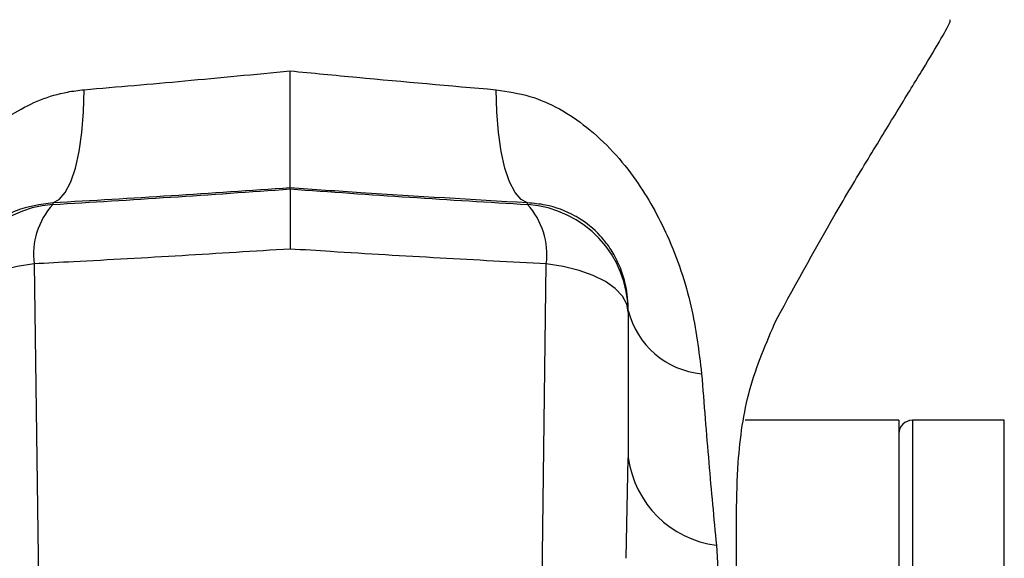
# Model space of a CAD drawing. Extents: x 0 to 8410, y 0 to 5940.
# Tile 153 of 212: x 7398 to 7434, y 3194 to 3214. Entities that reach past the tile are written whole.
import ezdxf

# ---------------------------------------------------------------- set-up
doc = ezdxf.new("R2010")
doc.units = 0
doc.header["$LTSCALE"] = 10
doc.layers.get('0').update_dxf_attribs({"linetype": 'CONTINUOUS'})
doc.styles.add('SLDTEXTSTYLE0', font='TXT', dxfattribs={"width": 0.605})
doc.dimstyles.new('SLDDIMSTYLE1', dxfattribs={"dimtxt": 50, "dimasz": 50, "dimexe": 0, "dimexo": 0.0625, "dimgap": 12.5, "dimtad": 1, "dimdec": 1, "dimrnd": 1e-09, "dimzin": 12, "dimtxsty": 'SLDTEXTSTYLE0', "dimsah": 1, "dimcen": 0.09, "dimazin": 3, "dimtfac": 1, "dimtofl": 0, "dimtmove": 0, "dimatfit": 3, "dimtolj": 1, "dimtzin": 12})

# ---------------------------------------------------------------- blocks, each defined once
blk = doc.blocks.new('_D_7')
at = {"color": 7, "linetype": 'CONTINUOUS'}
for p, q in [((7266.776, 4418.503), (7266.776, 2774.609)), ((7032.776, 2981.172), (7032.776, 2774.609)), ((7032.776, 2789.609), (7266.776, 2789.609)), ((7266.776, 2789.609), (7764.678, 2789.609))]:
    blk.add_line(p, q, dxfattribs=at)
for points in [[(7032.776, 2789.609), (7082.776, 2782.109), (7082.776, 2797.109)], [(7266.776, 2789.609), (7216.776, 2797.109), (7216.776, 2782.109)]]:
    blk.add_solid(points, dxfattribs=at)
at = {"color": 7, "linetype": 'CONTINUOUS', "char_height": 50, "attachment_point": 1, "style": 'SLDTEXTSTYLE0'}
for s, insert in [('234', (7493.706, 2930.799)), ('(3x M10)', (7493.706, 2854.063))]:
    blk.add_mtext(s, dxfattribs=dict(at, insert=insert))

msp = doc.modelspace()

# ---------------------------------------------------------------- linework, layer by layer
at = {"color": 7, "linetype": 'CONTINUOUS'}
for p, q in [((7407.776, 3207.891), (7407.776, 3207.928)), ((7420.276, 3203.331), (7420.276, 3197.946)), ((7430.276, 3199.339), (7424.59, 3199.339)), ((7430.276, 3199.339), (7430.276, 3093.339)), ((7434.176, 3199.339), (7430.776, 3199.339))]:
    msp.add_line(p, q, dxfattribs=at)
at = {"color": 8, "linetype": 'CONTINUOUS'}
for p, q in [((7398.997, 3207.375), (7398.997, 3207.317)), ((7416.555, 3207.317), (7416.555, 3207.375)), ((7398.307, 3205.122), (7398.48, 3192.381)), ((7417.072, 3192.381), (7417.245, 3205.122)), ((7430.776, 3199.339), (7430.776, 3093.339)), ((7434.176, 3175.496), (7434.176, 3199.339)), ((7420.2, 3194.236), (7420.276, 3197.946)), ((7423.53, 3194.716), (7423.755, 3190.915))]:
    msp.add_line(p, q, dxfattribs=at)
at = {"color": 8, "linetype": 'CONTINUOUS', "flags": 128}
for points in [[(7398.997, 3207.375), (7399.238, 3207.499), (7399.462, 3207.761), (7399.664, 3208.152), (7399.836, 3208.662), (7399.975, 3209.277), (7400.077, 3209.978), (7400.138, 3210.747), (7400.157, 3211.561)], [(7416.555, 3207.375), (7416.314, 3207.499), (7416.09, 3207.761), (7415.888, 3208.152), (7415.716, 3208.662), (7415.577, 3209.277), (7415.475, 3209.978), (7415.414, 3210.747), (7415.395, 3211.561)], [(7398.307, 3205.122), (7397.68, 3205.024), (7397.097, 3204.879), (7396.573, 3204.692), (7396.124, 3204.467), (7395.761, 3204.212), (7395.494, 3203.932), (7395.331, 3203.636), (7395.276, 3203.331)], [(7420.276, 3203.331), (7420.221, 3203.636), (7420.058, 3203.932), (7419.792, 3204.212), (7419.428, 3204.467), (7418.979, 3204.692), (7418.455, 3204.879), (7417.872, 3205.024), (7417.245, 3205.122)]]:
    msp.add_lwpolyline(points, dxfattribs=at)
at = {"color": 8, "linetype": 'CONTINUOUS'}
for centre, radius, start, end in [((7399.273, 3203.329), 3.997, 93.965, 179.9741), ((7401.062, 3205.462), 2.775, 138.0656, 187.0358), ((7414.49, 3205.462), 2.775, 352.9642, 41.9344), ((7416.279, 3203.329), 3.997, 0.0259, 86.035), ((7423.267, 3204.125), 3.078, 193.6947, 264.7448), ((7424.026, 3198.47), 3.787, 187.9507, 262.4607)]:
    msp.add_arc(centre, radius, start, end, dxfattribs=at)
at = {"color": 7, "linetype": 'CONTINUOUS'}
msp.add_arc((7430.776, 3198.839), 0.5, 90, 180, dxfattribs=at)
at = {"color": 8, "linetype": 'CONTINUOUS'}
for centre, major_axis, start_param, end_param in [((7406.314, 3209.172), (30.372, 2.126), 4.465912, 4.757373), ((7409.238, 3209.172), (30.372, -2.126), 4.667405, 4.958866)]:
    msp.add_ellipse(centre, major_axis=major_axis, ratio=0.045356, start_param=start_param, end_param=end_param, dxfattribs=at)
at = {"color": 7, "linetype": 'CONTINUOUS'}
for points, knots in [([(7425.74, 3203.039), (7426.52, 3204.462), (7427.693, 3206.602), (7429.226, 3209.145), (7430.287, 3210.884), (7431.209, 3212.385), (7431.872, 3213.495), (7432.218, 3214.121), (7432.174, 3214.133), (7432.159, 3214.137)], [0, 0, 0, 0, 0.2637505, 0.3967764, 0.5305975, 0.664644, 0.8012591, 0.9356274, 1, 1, 1, 1]), ([(7407.776, 3207.928), (7407.776, 3208.009), (7407.776, 3208.171), (7407.776, 3209.099), (7407.776, 3210.462), (7407.776, 3211.621), (7407.776, 3212.246), (7407.776, 3212.257)], [0, 0, 0, 0, 0.242161, 0.484307, 0.726775, 0.995043, 1, 1, 1, 1]), ([(7407.776, 3207.891), (7407.776, 3207.826), (7407.776, 3207.696), (7407.776, 3206.951), (7407.776, 3206.198), (7407.776, 3205.742), (7407.776, 3205.68), (7407.776, 3205.67)], [0, 0, 0, 0, 0.316917, 0.633823, 0.951336, 0.992111, 1, 1, 1, 1]), ([(7398.997, 3207.375), (7398.539, 3207.314), (7397.803, 3207.215), (7396.99, 3206.761), (7396.46, 3206.331), (7396.107, 3205.935), (7395.797, 3205.471), (7395.584, 3205.035), (7395.368, 3204.395), (7395.286, 3203.862), (7395.278, 3203.507), (7395.276, 3203.396)], [0, 0, 0, 0, 0.235253, 0.377733, 0.460401, 0.550743, 0.602173, 0.689722, 0.75326, 0.923128, 1, 1, 1, 1]), ([(7424.276, 3195.904), (7424.288, 3196.527), (7424.316, 3198.038), (7424.661, 3200.546), (7425.378, 3202.202), (7425.74, 3203.039)], [0, 0, 0, 0, 0.2572696, 0.6246039, 1, 1, 1, 1]), ([(7424.276, 3190.927), (7424.276, 3191.014), (7424.276, 3192.521), (7424.276, 3194.263), (7424.276, 3195.904)], [0, 0, 0, 0, 0.057586, 1, 1, 1, 1])]:
    msp.add_open_spline(points, degree=3, knots=knots, dxfattribs=at)
at = {"color": 8, "linetype": 'CONTINUOUS'}
for points, knots in [([(7400.157, 3211.561), (7401.391, 3211.667), (7403.89, 3211.881), (7406.47, 3212.131), (7407.776, 3212.257)], [0, 0, 0, 0, 0.493945, 1, 1, 1, 1]), ([(7407.776, 3212.257), (7408.601, 3212.177), (7411.177, 3211.925), (7413.688, 3211.709), (7415.395, 3211.561)], [0, 0, 0, 0, 0.320375, 1, 1, 1, 1]), ([(7392.567, 3201.06), (7392.594, 3201.344), (7392.687, 3202.345), (7393.064, 3204.204), (7393.93, 3206.548), (7395.093, 3208.458), (7396.341, 3209.829), (7397.722, 3210.876), (7399.059, 3211.43), (7399.952, 3211.537), (7400.157, 3211.561)], [0, 0, 0, 0, 0.0674151, 0.2372897, 0.4187265, 0.5873985, 0.6942079, 0.8051622, 0.9553054, 1, 1, 1, 1]), ([(7415.395, 3211.561), (7415.814, 3211.496), (7417.015, 3211.309), (7418.87, 3210.23), (7420.564, 3208.373), (7421.846, 3206.05), (7422.687, 3203.548), (7422.886, 3201.887), (7422.985, 3201.06)], [0, 0, 0, 0, 0.091729, 0.262744, 0.449801, 0.612403, 0.806951, 1, 1, 1, 1]), ([(7407.776, 3207.928), (7406.305, 3207.828), (7403.329, 3207.625), (7400.452, 3207.459), (7398.997, 3207.375)], [0, 0, 0, 0, 0.49436, 1, 1, 1, 1]), ([(7416.555, 3207.375), (7414.513, 3207.495), (7411.62, 3207.664), (7408.649, 3207.868), (7407.776, 3207.928)], [0, 0, 0, 0, 0.706063, 1, 1, 1, 1]), ([(7420.276, 3203.396), (7420.263, 3203.703), (7420.244, 3204.161), (7420.026, 3204.893), (7419.784, 3205.422), (7419.517, 3205.837), (7419.078, 3206.357), (7418.679, 3206.674), (7418.011, 3207.065), (7417.387, 3207.302), (7416.776, 3207.356), (7416.555, 3207.375)], [0, 0, 0, 0, 0.2056143, 0.3065996, 0.3729387, 0.4561497, 0.5061725, 0.6611805, 0.6885522, 0.8871094, 1, 1, 1, 1]), ([(7407.776, 3205.67), (7406.442, 3205.586), (7403.754, 3205.418), (7400.592, 3205.241), (7398.792, 3205.147), (7398.307, 3205.122)], [0, 0, 0, 0, 0.418805, 0.843569, 1, 1, 1, 1]), ([(7417.245, 3205.122), (7415.94, 3205.191), (7413.313, 3205.33), (7410.123, 3205.521), (7408.274, 3205.638), (7407.776, 3205.67)], [0, 0, 0, 0, 0.418805, 0.843569, 1, 1, 1, 1]), ([(7422.985, 3201.06), (7423.073, 3199.947), (7423.25, 3197.708), (7423.436, 3195.717), (7423.53, 3194.716)], [0, 0, 0, 0, 0.4971, 1, 1, 1, 1])]:
    msp.add_open_spline(points, degree=3, knots=knots, dxfattribs=at)

# ---------------------------------------------------------------- dimensions: what is measured, and where the dimension line sits
at = {"color": 7, "linetype": 'CONTINUOUS'}
dim = msp.add_linear_dim(base=(7266.776, 2789.609), p1=(7032.776, 3001.172), p2=(7266.776, 4438.503), text='<>\\P(3x M10)', dimstyle='SLDDIMSTYLE1', dxfattribs=at)
dim.commit()
dim.dimension.update_dxf_attribs({"geometry": '_D_7', "text_midpoint": (7629.192, 2789.609), "dimtype": 160})

doc.saveas('drawing.dxf')
